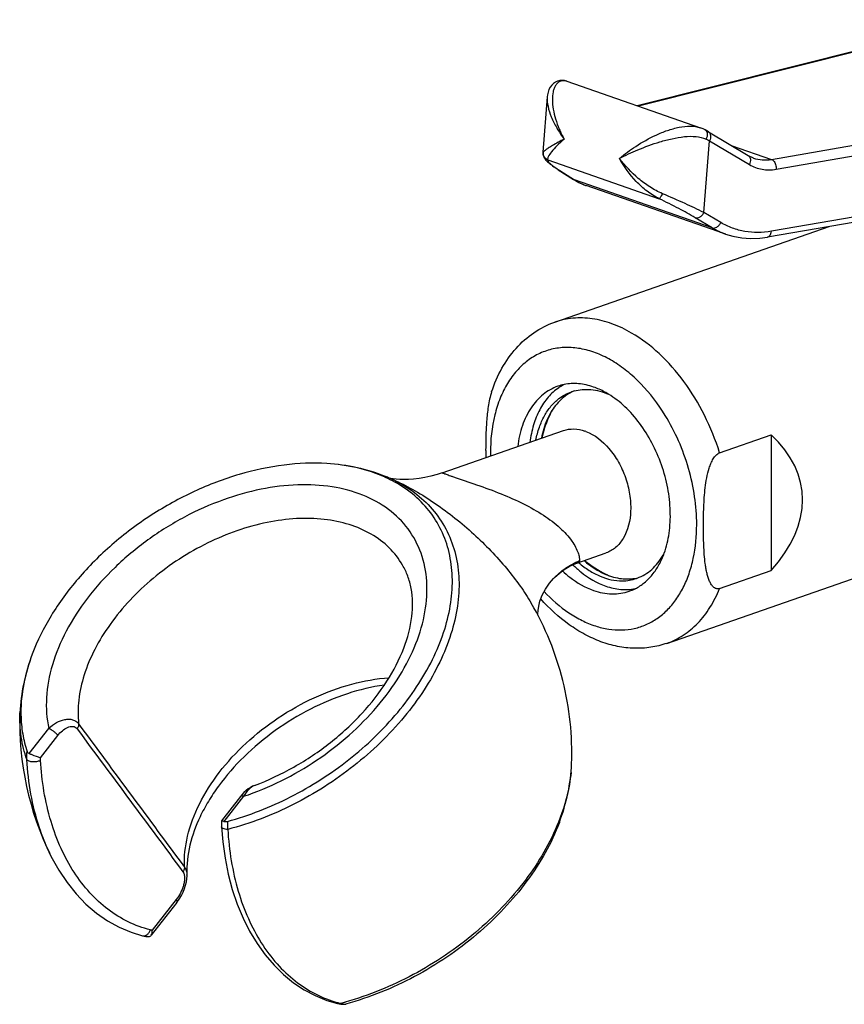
# Model space of a CAD drawing. Header units: millimetres. Extents: x 29 to 367, y -427 to 1882.
# Tile 2 of 8: x 29 to 80, y 75 to 136. Entities that reach past the tile are written whole.
import ezdxf

# ---------------------------------------------------------------- set-up
doc = ezdxf.new("R2010")
doc.units = ezdxf.units.MM
doc.header["$LTSCALE"] = 46.255
doc.layers.get('0').update_dxf_attribs({"linetype": 'CONTINUOUS'})
doc.layers.add('ACHSEN', color=7, linetype='CONTINUOUS')

msp = doc.modelspace()

# ---------------------------------------------------------------- linework, layer by layer
at = {"color": 7, "linetype": 'CONTINUOUS'}
for p, q in [((88.509, 135.658), (67.377, 130.345)), ((63.042, 131.856), (71.287, 128.982)), ((61.833, 130.887), (61.57, 127.475)), ((71.673, 128.794), (71.579, 128.849)), ((71.773, 128.735), (71.673, 128.794)), ((71.773, 128.735), (74.234, 127.268)), ((74.558, 127.116), (74.56, 127.116)), ((96.512, 125.871), (75.416, 122.229)), ((72.841, 122.42), (64.237, 125.419)), ((72.468, 108.919), (75.65, 110.029)), ((75.65, 110.029), (75.65, 101.645)), ((52.476, 107.194), (52.479, 107.192)), ((63.658, 102.104), (63.658, 102.104)), ((72.468, 100.536), (75.65, 101.645)), ((62.211, 101.149), (62.213, 101.152)), ((60.845, 99.636), (60.845, 99.636)), ((43.777, 88.385), (43.777, 88.385)), ((42.908, 87.704), (41.733, 86.204)), ((41.733, 86.204), (41.733, 86.204)), ((31.219, 84.012), (31.214, 84.024)), ((39.604, 82.87), (39.604, 82.868)), ((38.98, 81.154), (37.394, 79.129)), ((36.864, 79.1), (36.864, 79.1)), ((48.885, 74.91), (48.885, 74.91))]:
    msp.add_line(p, q, dxfattribs=at)
at = {"color": 9, "linetype": 'CONTINUOUS'}
for p, q in [((88.668, 135.652), (67.454, 130.318)), ((75.664, 127.033), (100.9, 131.388)), ((75.955, 126.425), (101.191, 130.781)), ((71.504, 123.753), (71.845, 128.177)), ((71.845, 128.177), (74.306, 126.711)), ((73.172, 127.901), (75.664, 127.033)), ((61.573, 127.484), (61.57, 127.475)), ((61.864, 126.999), (68.741, 124.602)), ((62.617, 126.34), (62.556, 126.37)), ((62.617, 126.34), (63.513, 125.77)), ((96.756, 126.235), (75.659, 122.594)), ((63.513, 125.77), (63.452, 125.8)), ((72.009, 122.809), (63.513, 125.77)), ((72.009, 122.809), (70.968, 123.429)), ((72.545, 123.133), (71.504, 123.753)), ((29.864, 90.35), (31.078, 91.899)), ((30.558, 90.089), (31.634, 91.462)), ((43.099, 87.709), (41.885, 86.159)), ((38.94, 81.339), (37.453, 79.44))]:
    msp.add_line(p, q, dxfattribs=at)
at = {"color": 7, "linetype": 'CONTINUOUS'}
for points in [[(63.044, 131.855), (62.9, 131.894), (62.749, 131.909), (62.604, 131.898), (62.465, 131.864), (62.335, 131.806), (62.215, 131.724), (62.108, 131.621), (62.015, 131.495), (61.94, 131.35), (61.885, 131.19), (61.848, 131.018), (61.833, 130.887)], [(71.579, 128.849), (71.567, 128.856), (71.453, 128.914), (71.331, 128.966), (71.284, 128.983)], [(61.57, 127.475), (61.568, 127.433), (61.577, 127.334), (61.6, 127.244), (61.632, 127.167), (61.67, 127.1), (61.71, 127.042), (61.752, 126.99), (61.798, 126.94), (61.847, 126.892), (61.9, 126.843), (61.957, 126.794), (62.019, 126.744), (62.086, 126.692), (62.159, 126.638), (62.238, 126.582), (62.323, 126.523), (62.415, 126.462), (62.513, 126.398), (63.452, 125.8)], [(74.559, 127.116), (74.518, 127.131), (74.427, 127.168), (74.339, 127.21), (74.252, 127.258), (74.234, 127.268)], [(63.452, 125.8), (63.576, 125.724), (63.78, 125.613), (63.989, 125.516), (64.202, 125.431), (64.236, 125.419)], [(72.837, 122.421), (73.291, 122.287), (73.829, 122.188), (74.382, 122.148), (74.946, 122.168), (75.416, 122.229)], [(55.345, 107.678), (55.048, 107.582), (54.658, 107.475), (54.281, 107.393), (53.921, 107.334), (53.583, 107.295), (53.269, 107.275), (52.983, 107.27), (52.729, 107.277), (52.511, 107.293), (52.331, 107.314), (52.192, 107.336), (52.101, 107.354)], [(62.213, 101.152), (62.285, 101.225), (62.581, 101.491), (62.881, 101.712), (63.177, 101.891), (63.459, 102.027), (63.658, 102.104)], [(61.264, 98.859), (61.259, 98.979), (61.268, 99.184), (61.305, 99.451), (61.383, 99.767), (61.518, 100.128), (61.715, 100.505), (61.969, 100.872), (62.211, 101.149)], [(43.777, 88.385), (43.653, 88.331), (43.516, 88.257), (43.381, 88.167), (43.249, 88.062), (43.116, 87.94), (42.982, 87.795), (42.908, 87.704)], [(41.733, 86.204), (41.732, 86.187), (41.727, 86.071), (41.726, 85.958), (41.73, 85.847), (41.731, 85.834)], [(41.731, 85.834), (41.811, 84.903), (41.952, 83.893), (42.149, 82.911), (42.4, 81.964), (42.706, 81.056), (43.063, 80.193), (43.472, 79.38), (43.928, 78.621), (44.431, 77.92), (44.976, 77.281), (45.561, 76.708), (46.182, 76.203), (46.836, 75.767), (47.519, 75.403), (48.226, 75.111), (48.885, 74.91)], [(31.213, 84.024), (31.692, 83.152), (32.203, 82.384), (32.763, 81.684), (33.37, 81.055), (34.018, 80.501), (34.704, 80.025), (35.423, 79.628), (36.17, 79.314), (36.864, 79.1)], [(38.98, 81.154), (39.132, 81.366), (39.261, 81.582), (39.368, 81.797), (39.455, 82.01), (39.523, 82.22), (39.57, 82.424), (39.598, 82.619), (39.606, 82.802), (39.604, 82.868)], [(36.864, 79.1), (36.973, 79.077), (37.075, 79.064), (37.181, 79.058), (37.258, 79.059)], [(48.885, 74.91), (48.985, 74.889), (49.088, 74.874), (49.196, 74.868), (49.301, 74.87)]]:
    msp.add_lwpolyline(points, dxfattribs=at)
at = {"color": 9, "linetype": 'CONTINUOUS'}
for centre, radius, start, end in [((58.393, 100.982), 30.34, 63.68106, 64.13699), ((62.055, 127.453), 0.483, 176.32889, 177.42141), ((62.069, 127.453), 0.497, 177.46591, 187.92318), ((67.2, 133.573), 8.562, 236.22817, 237.17912), ((68.063, 134.905), 10.15, 237.15713, 237.54642), ((74.341, 126.714), 4.549, 239.15469, 250.69653), ((69.588, 108.918), 11.262, 180.00174, 181.00693), ((48.613, 99.466), 8.625, 63.42888, 67.98961), ((2729.822, 2080.645), 3350.968, 216.40507, 216.592793), ((2929.06, 2224.531), 3596.463, 216.363209, 216.538353), ((54.215, 90.057), 9.128, 354.507, 357.86153), ((42.299, 89.519), 12.373, 203.79955, 206.36692), ((50.884, 82.018), 7.32, 254.30399, 255.68736), ((44.328, 93.069), 18.755, 284.65907, 285.27329), ((49.341, 75.821), 0.935, 253.40353, 258.36698), ((44.283, 93.234), 18.926, 285.27282, 285.58544)]:
    msp.add_arc(centre, radius, start, end, dxfattribs=at)
at = {"color": 7, "linetype": 'CONTINUOUS'}
for centre, radius, start, end in [((63.459, 110.227), 2.964, 101.40038, 109.19773), ((64.25, 110.432), 3.032, 117.00956, 124.18864), ((64.553, 110.25), 2.703, 113.20097, 116.75299), ((63.313, 107.852), 2.552, 69.45352, 70.77975), ((90.373, 109.059), 32.339, 179.99436, 180.78453), ((48.371, 99.752), 8.401, 65.47599, 65.72094), ((48.512, 100.048), 8.073, 60.94853, 65.51243), ((66.789, 103.835), 2.704, 281.68218, 285.51024), ((65.92, 103.168), 2.96, 289.23073, 296.91843), ((37.736, 92.881), 8.377, 180.12642, 181.00549)]:
    msp.add_arc(centre, radius, start, end, dxfattribs=at)
msp.add_ellipse((57.298, 104.123), major_axis=(20.25, 2.465), ratio=0.479719, start_param=-0.498307, end_param=0.381645, dxfattribs=at)
at = {"color": 9, "linetype": 'CONTINUOUS'}
for points, knots in [([(62.951, 131.881), (62.893, 131.892), (62.775, 131.899), (62.606, 131.85), (62.459, 131.746), (62.341, 131.598), (62.251, 131.413), (62.164, 131.113), (62.132, 130.678), (62.19, 130.113), (62.337, 129.511), (62.566, 128.893), (62.765, 128.487), (62.877, 128.285)], [0, 0, 0, 0, 0.042476, 0.083015, 0.124393, 0.168821, 0.217571, 0.271075, 0.391596, 0.527896, 0.676553, 0.834748, 1, 1, 1, 1]), ([(61.833, 130.885), (61.818, 130.693), (61.867, 130.269), (62.078, 129.625), (62.418, 128.947), (62.712, 128.505), (62.877, 128.285)], [0, 0, 0, 0, 0.203063, 0.442951, 0.710882, 1, 1, 1, 1]), ([(66.29, 127.096), (66.607, 127.364), (67.329, 127.895), (68.332, 128.458), (69.241, 128.83), (69.95, 129.03), (70.64, 129.111), (71.087, 129.051), (71.284, 128.983)], [0, 0, 0, 0, 0.225935, 0.486697, 0.623818, 0.759355, 0.88661, 1, 1, 1, 1]), ([(62.877, 128.285), (62.633, 128.16), (62.301, 127.98), (61.913, 127.74), (61.762, 127.638), (61.699, 127.592)], [0, 0, 0, 0, 0.600421, 0.829145, 1, 1, 1, 1]), ([(62.877, 128.285), (62.721, 128.153), (62.446, 127.903), (62.116, 127.541), (61.926, 127.271), (61.857, 127.097), (61.853, 127.025), (61.864, 126.999)], [0, 0, 0, 0, 0.366289, 0.663703, 0.878271, 0.950477, 1, 1, 1, 1]), ([(66.29, 127.096), (66.657, 127.284), (67.473, 127.662), (68.56, 128.064), (69.528, 128.323), (70.275, 128.452), (70.987, 128.475), (71.439, 128.375), (71.628, 128.283)], [0, 0, 0, 0, 0.221341, 0.481355, 0.619904, 0.757818, 0.887037, 1, 1, 1, 1]), ([(71.579, 128.849), (71.615, 128.828), (71.679, 128.758), (71.714, 128.613), (71.698, 128.448), (71.656, 128.337), (71.628, 128.283)], [0, 0, 0, 0, 0.201928, 0.433807, 0.703706, 1, 1, 1, 1]), ([(71.773, 128.735), (71.81, 128.713), (71.875, 128.644), (71.918, 128.501), (71.909, 128.338), (71.871, 128.23), (71.845, 128.177)], [0, 0, 0, 0, 0.210643, 0.4449, 0.710692, 1, 1, 1, 1]), ([(61.699, 127.592), (61.67, 127.57), (61.627, 127.536), (61.583, 127.5), (61.573, 127.484)], [0, 0, 0, 0, 0.653075, 1, 1, 1, 1]), ([(61.864, 126.999), (61.788, 127.034), (61.653, 127.142), (61.588, 127.303), (61.577, 127.385)], [0, 0, 0, 0, 0.500497, 1, 1, 1, 1]), ([(68.741, 124.602), (68.476, 124.732), (67.972, 125.055), (67.1, 125.854), (66.574, 126.582), (66.29, 127.096)], [0, 0, 0, 0, 0.249966, 0.503034, 1, 1, 1, 1]), ([(68.945, 124.915), (68.672, 125.03), (68.15, 125.313), (67.223, 126.008), (66.629, 126.643), (66.29, 127.096)], [0, 0, 0, 0, 0.256008, 0.510797, 1, 1, 1, 1]), ([(74.234, 127.268), (74.271, 127.246), (74.336, 127.177), (74.378, 127.035), (74.369, 126.872), (74.332, 126.764), (74.306, 126.711)], [0, 0, 0, 0, 0.210643, 0.4449, 0.710692, 1, 1, 1, 1]), ([(74.56, 127.116), (74.733, 127.056), (75.102, 126.98), (75.477, 127.001), (75.664, 127.033)], [0, 0, 0, 0, 0.490959, 1, 1, 1, 1]), ([(61.864, 126.999), (61.853, 126.972), (61.881, 126.916), (61.931, 126.854), (62.028, 126.757), (62.198, 126.622), (62.352, 126.514), (62.44, 126.455)], [0, 0, 0, 0, 0.10603, 0.193779, 0.306794, 0.606851, 1, 1, 1, 1]), ([(74.306, 126.711), (74.545, 126.568), (75.091, 126.366), (75.671, 126.376), (75.955, 126.425)], [0, 0, 0, 0, 0.491303, 1, 1, 1, 1]), ([(75.664, 127.032), (75.71, 127.014), (75.826, 126.927), (75.939, 126.711), (75.962, 126.522), (75.955, 126.425)], [0, 0, 0, 0, 0.211066, 0.591081, 1, 1, 1, 1]), ([(63.513, 125.77), (63.57, 125.734), (63.801, 125.597), (64.047, 125.485), (64.236, 125.419)], [0, 0, 0, 0, 0.25232, 1, 1, 1, 1]), ([(68.741, 124.602), (68.746, 124.603), (68.757, 124.612), (68.785, 124.642), (68.827, 124.704), (68.884, 124.799), (68.924, 124.874), (68.945, 124.915)], [0, 0, 0, 0, 0.043165, 0.112515, 0.328316, 0.633265, 1, 1, 1, 1]), ([(71.504, 123.753), (71.118, 123.944), (70.27, 124.341), (69.412, 124.717), (68.945, 124.915)], [0, 0, 0, 0, 0.459036, 1, 1, 1, 1]), ([(70.968, 123.429), (70.637, 123.627), (69.901, 124.032), (69.15, 124.407), (68.741, 124.602)], [0, 0, 0, 0, 0.45959, 1, 1, 1, 1]), ([(70.968, 123.429), (71.012, 123.414), (71.118, 123.41), (71.27, 123.474), (71.406, 123.591), (71.476, 123.696), (71.504, 123.753)], [0, 0, 0, 0, 0.209432, 0.448822, 0.717316, 1, 1, 1, 1]), ([(72.009, 122.809), (72.053, 122.794), (72.159, 122.79), (72.311, 122.853), (72.447, 122.971), (72.517, 123.075), (72.545, 123.133)], [0, 0, 0, 0, 0.209432, 0.448822, 0.717317, 1, 1, 1, 1]), ([(75.659, 122.594), (75.386, 122.547), (74.838, 122.496), (74.026, 122.561), (73.251, 122.768), (72.771, 122.997), (72.545, 123.133)], [0, 0, 0, 0, 0.258232, 0.508557, 0.754481, 1, 1, 1, 1]), ([(75.416, 122.229), (75.448, 122.235), (75.514, 122.264), (75.589, 122.347), (75.64, 122.461), (75.656, 122.548), (75.659, 122.594)], [0, 0, 0, 0, 0.209516, 0.441039, 0.7056, 1, 1, 1, 1]), ([(67.04, 116.312), (66.653, 116.537), (65.866, 116.914), (64.635, 117.233), (63.428, 117.274), (62.656, 117.11), (62.295, 116.984)], [0, 0, 0, 0, 0.272253, 0.526672, 0.767179, 1, 1, 1, 1]), ([(72.468, 108.919), (72.217, 109.714), (71.597, 111.247), (70.342, 113.32), (68.832, 115.052), (67.651, 115.956), (67.04, 116.312)], [0, 0, 0, 0, 0.267211, 0.527565, 0.773595, 1, 1, 1, 1]), ([(69.111, 111.226), (68.68, 111.928), (67.942, 112.902), (66.781, 113.97), (65.882, 114.601), (64.956, 115.065), (64.02, 115.352), (63.095, 115.453), (62.201, 115.364), (61.36, 115.085), (60.593, 114.622), (59.918, 113.99), (59.349, 113.203), (58.896, 112.279), (58.446, 110.858), (58.326, 109.702), (58.326, 108.918)], [0, 0, 0, 0, 0.148619, 0.2183, 0.284218, 0.346253, 0.404623, 0.459927, 0.51315, 0.565575, 0.618614, 0.673578, 0.731497, 0.793025, 0.858429, 1, 1, 1, 1]), ([(71.054, 104.481), (71.054, 105.058), (70.964, 106.232), (70.585, 107.97), (69.975, 109.658), (69.421, 110.721), (69.111, 111.226)], [0, 0, 0, 0, 0.243802, 0.495409, 0.749374, 1, 1, 1, 1]), ([(55.345, 107.678), (55.349, 107.68), (55.364, 107.675), (55.393, 107.667), (55.441, 107.649), (55.51, 107.624), (55.603, 107.59), (55.723, 107.546), (55.872, 107.493), (55.981, 107.455), (56.041, 107.434)], [0, 0, 0, 0, 0.018053, 0.058728, 0.126005, 0.224065, 0.357339, 0.529897, 0.744273, 1, 1, 1, 1]), ([(52.471, 107.18), (52.936, 106.947), (53.808, 106.402), (54.9, 105.337), (55.715, 104.068), (56.231, 102.63), (56.437, 101.061), (56.332, 99.4), (55.924, 97.683), (55.224, 95.947), (54.248, 94.23), (52.584, 91.982), (49.959, 89.455), (46.261, 87.092), (43.515, 86.028), (42.121, 85.663)], [0, 0, 0, 0, 0.051955, 0.101973, 0.151322, 0.201384, 0.25342, 0.308394, 0.366884, 0.429084, 0.494851, 0.563767, 0.708186, 0.856032, 1, 1, 1, 1]), ([(52.479, 107.192), (52.888, 107.008), (53.72, 106.575), (55.368, 105.528), (57.313, 103.968), (59.022, 102.198), (60.158, 100.73), (60.635, 99.998), (60.845, 99.636)], [0, 0, 0, 0, 0.118017, 0.245824, 0.512578, 0.770859, 0.890176, 1, 1, 1, 1]), ([(56.041, 107.434), (56.519, 107.267), (57.51, 106.941), (58.967, 106.408), (60.355, 105.795), (61.582, 105.108), (62.594, 104.351), (63.24, 103.657), (63.58, 103.112), (63.734, 102.77), (63.811, 102.49), (63.829, 102.325), (63.825, 102.259)], [0, 0, 0, 0, 0.155686, 0.320958, 0.477015, 0.621832, 0.752725, 0.864497, 0.910963, 0.949674, 0.979623, 1, 1, 1, 1]), ([(43.099, 87.709), (44.687, 88.238), (46.976, 89.384), (49.627, 91.431), (51.358, 93.186), (52.756, 95.085), (53.767, 97.061), (54.352, 99.041), (54.479, 100.954), (54.132, 102.725), (53.311, 104.271), (52.054, 105.512), (50.43, 106.394), (48.516, 106.893), (46.387, 107), (44.121, 106.717), (42.609, 106.287), (41.851, 106.015)], [0, 0, 0, 0, 0.146468, 0.220347, 0.292425, 0.361291, 0.425868, 0.485595, 0.540616, 0.591943, 0.641436, 0.691452, 0.744198, 0.801188, 0.863046, 0.929586, 1, 1, 1, 1]), ([(41.851, 106.015), (41.028, 105.718), (39.411, 104.997), (37.161, 103.593), (35.142, 101.909), (33.438, 100.014), (32.121, 97.986), (31.247, 95.906), (30.857, 93.856), (30.943, 92.518), (31.078, 91.899)], [0, 0, 0, 0, 0.137349, 0.276765, 0.414924, 0.54863, 0.675168, 0.792679, 0.900579, 1, 1, 1, 1]), ([(52.906, 101.99), (52.68, 102.378), (52.111, 103.107), (50.976, 103.957), (49.601, 104.546), (48.034, 104.861), (46.324, 104.896), (43.869, 104.566), (40.777, 103.468), (37.454, 101.312), (35.192, 98.937), (33.892, 96.831), (33.229, 95.255), (32.879, 93.698), (32.865, 92.669), (32.919, 92.181)], [0, 0, 0, 0, 0.048649, 0.098836, 0.152095, 0.209366, 0.270958, 0.336628, 0.476936, 0.622214, 0.762448, 0.828061, 0.889589, 0.946794, 1, 1, 1, 1]), ([(61.639, 100.36), (62.099, 99.867), (62.848, 99.206), (63.956, 98.552), (64.781, 98.209), (65.607, 98.008), (66.42, 97.954), (67.206, 98.048), (67.949, 98.29), (68.636, 98.676), (69.255, 99.197), (69.794, 99.843), (70.247, 100.603), (70.605, 101.462), (70.958, 102.752), (71.054, 103.783), (71.054, 104.481)], [0, 0, 0, 0, 0.141001, 0.206424, 0.268375, 0.327155, 0.38335, 0.437809, 0.491583, 0.545807, 0.601563, 0.659748, 0.721004, 0.785694, 0.853911, 1, 1, 1, 1]), ([(62.213, 101.152), (62.44, 101.387), (62.944, 101.814), (63.523, 102.131), (63.825, 102.259)], [0, 0, 0, 0, 0.498703, 1, 1, 1, 1]), ([(63.825, 102.259), (63.824, 102.244), (63.815, 102.211), (63.78, 102.168), (63.727, 102.131), (63.683, 102.113), (63.658, 102.104)], [0, 0, 0, 0, 0.19146, 0.409449, 0.675095, 1, 1, 1, 1]), ([(69.207, 97.154), (69.562, 97.278), (70.255, 97.621), (71.162, 98.382), (71.921, 99.368), (72.304, 100.13), (72.468, 100.536)], [0, 0, 0, 0, 0.233322, 0.474082, 0.728334, 1, 1, 1, 1]), ([(39.451, 83.338), (39.422, 83.976), (39.576, 85.331), (40.331, 87.319), (41.569, 89.26), (43.222, 91.054), (45.203, 92.609), (47.405, 93.843), (49.712, 94.69), (51.298, 94.976), (52.073, 95.034)], [0, 0, 0, 0, 0.102714, 0.215942, 0.33935, 0.470684, 0.60647, 0.742621, 0.875005, 1, 1, 1, 1]), ([(29.722, 89.985), (29.562, 90.434), (29.33, 91.389), (29.284, 92.368), (29.302, 92.866)], [0, 0, 0, 0, 0.488921, 1, 1, 1, 1]), ([(31.078, 91.899), (31.22, 92.037), (31.526, 92.271), (31.965, 92.449), (32.311, 92.483), (32.551, 92.45), (32.764, 92.351), (32.874, 92.243), (32.919, 92.181)], [0, 0, 0, 0, 0.285231, 0.5474, 0.668193, 0.782005, 0.891067, 1, 1, 1, 1]), ([(31.078, 91.899), (31.13, 91.88), (31.238, 91.827), (31.39, 91.723), (31.527, 91.601), (31.604, 91.509), (31.634, 91.462)], [0, 0, 0, 0, 0.232579, 0.500389, 0.767992, 1, 1, 1, 1]), ([(31.634, 91.462), (31.719, 91.571), (31.901, 91.765), (32.171, 91.947), (32.396, 92.023), (32.558, 92.036), (32.713, 91.993), (32.793, 91.921), (32.825, 91.878)], [0, 0, 0, 0, 0.290116, 0.552651, 0.671952, 0.783053, 0.889359, 1, 1, 1, 1]), ([(32.919, 92.181), (32.922, 92.157), (32.922, 92.049), (32.873, 91.945), (32.825, 91.878)], [0, 0, 0, 0, 0.225663, 1, 1, 1, 1]), ([(29.722, 89.985), (29.72, 90.025), (29.716, 90.187), (29.727, 90.349), (29.743, 90.47)], [0, 0, 0, 0, 0.244399, 1, 1, 1, 1]), ([(30.978, 84.526), (30.8, 84.931), (30.133, 86.684), (29.81, 88.558), (29.722, 89.985)], [0, 0, 0, 0, 0.236431, 1, 1, 1, 1]), ([(29.722, 89.985), (29.734, 89.966), (29.773, 89.93), (29.889, 89.876), (30.083, 89.846), (30.326, 89.857), (30.491, 89.899), (30.563, 89.931)], [0, 0, 0, 0, 0.07516, 0.173627, 0.432883, 0.731247, 1, 1, 1, 1]), ([(37.342, 79.461), (36.873, 79.581), (35.952, 79.921), (34.687, 80.706), (33.56, 81.747), (32.588, 83.023), (31.788, 84.509), (30.944, 86.791), (30.641, 88.657), (30.563, 89.931)], [0, 0, 0, 0, 0.108971, 0.21938, 0.333456, 0.452954, 0.579058, 0.712372, 1, 1, 1, 1]), ([(63.3, 89.183), (63.276, 88.931), (63.133, 87.883), (62.829, 86.86), (62.531, 86.115)], [0, 0, 0, 0, 0.239894, 1, 1, 1, 1]), ([(43.777, 88.385), (43.64, 88.333), (43.372, 88.13), (43.185, 87.863), (43.099, 87.709)], [0, 0, 0, 0, 0.453264, 1, 1, 1, 1]), ([(43.099, 87.709), (43.077, 87.716), (43.037, 87.727), (42.973, 87.736), (42.923, 87.724), (42.908, 87.704)], [0, 0, 0, 0, 0.339444, 0.617404, 1, 1, 1, 1]), ([(42.121, 85.663), (42.07, 85.665), (41.974, 85.676), (41.837, 85.711), (41.734, 85.78), (41.731, 85.834)], [0, 0, 0, 0, 0.344692, 0.635552, 1, 1, 1, 1]), ([(42.103, 86.162), (42.102, 86.12), (42.098, 85.953), (42.107, 85.786), (42.121, 85.663)], [0, 0, 0, 0, 0.254831, 1, 1, 1, 1]), ([(62.531, 86.115), (62.021, 84.841), (60.932, 82.997), (59.069, 80.814), (56.849, 78.731), (53.671, 76.579), (50.822, 75.41), (49.368, 75.004)], [0, 0, 0, 0, 0.23184, 0.356258, 0.484426, 0.745008, 1, 1, 1, 1]), ([(42.121, 85.663), (42.198, 84.375), (42.5, 82.487), (43.341, 80.173), (44.14, 78.661), (45.111, 77.357), (46.239, 76.285), (47.507, 75.467), (48.432, 75.103), (48.903, 74.971)], [0, 0, 0, 0, 0.287184, 0.420464, 0.546653, 0.666314, 0.780566, 0.891078, 1, 1, 1, 1]), ([(39.451, 83.338), (39.452, 83.315), (39.447, 83.213), (39.401, 83.116), (39.355, 83.052)], [0, 0, 0, 0, 0.227214, 1, 1, 1, 1]), ([(39.451, 83.338), (39.498, 83.274), (39.572, 83.122), (39.599, 82.956), (39.604, 82.87)], [0, 0, 0, 0, 0.480358, 1, 1, 1, 1]), ([(39.355, 83.052), (39.436, 82.943), (39.473, 82.712), (39.443, 82.421), (39.367, 82.106), (39.211, 81.734), (39.038, 81.463), (38.94, 81.339)], [0, 0, 0, 0, 0.220469, 0.348337, 0.480061, 0.744085, 1, 1, 1, 1]), ([(38.98, 81.154), (38.996, 81.174), (38.996, 81.224), (38.973, 81.284), (38.953, 81.32), (38.94, 81.339)], [0, 0, 0, 0, 0.383124, 0.660896, 1, 1, 1, 1]), ([(36.864, 79.1), (36.91, 79.088), (37.014, 79.09), (37.156, 79.164), (37.273, 79.293), (37.324, 79.402), (37.342, 79.461)], [0, 0, 0, 0, 0.216987, 0.454059, 0.717614, 1, 1, 1, 1]), ([(49.074, 74.925), (49.059, 74.919), (48.998, 74.899), (48.931, 74.898), (48.885, 74.91)], [0, 0, 0, 0, 0.26033, 1, 1, 1, 1]), ([(49.152, 74.905), (49.214, 74.893), (49.298, 74.884), (49.382, 74.886), (49.404, 74.887)], [0, 0, 0, 0, 0.747407, 1, 1, 1, 1])]:
    msp.add_open_spline(points, degree=3, knots=knots, dxfattribs=at)
for points in [[(63.042, 131.856), (63.012, 131.866), (62.982, 131.875), (62.951, 131.881)], [(30.563, 89.931), (30.56, 89.984), (30.558, 90.036), (30.558, 90.089)], [(37.453, 79.44), (37.416, 79.445), (37.378, 79.452), (37.342, 79.461)]]:
    msp.add_open_spline(points, degree=3, dxfattribs=at)
at = {"color": 7, "linetype": 'CONTINUOUS'}
for points, knots in [([(58.403, 112.689), (58.568, 113.188), (58.977, 114.14), (59.853, 115.394), (60.964, 116.382), (61.841, 116.826), (62.295, 116.984)], [0, 0, 0, 0, 0.263049, 0.515079, 0.759451, 1, 1, 1, 1]), ([(64.69, 112.979), (64.392, 113.083), (63.787, 113.222), (63.165, 113.191), (62.873, 113.133)], [0, 0, 0, 0, 0.515275, 1, 1, 1, 1]), ([(58.403, 112.689), (58.354, 112.539), (58.273, 112.236), (58.16, 111.626), (58.082, 110.865), (58.041, 109.96), (58.033, 109.36), (58.033, 109.062)], [0, 0, 0, 0, 0.12924, 0.257124, 0.508556, 0.755698, 1, 1, 1, 1]), ([(62.485, 113.026), (62.322, 112.97), (62.003, 112.826), (61.408, 112.421), (60.771, 111.696), (60.246, 110.584), (60.064, 109.747), (60.01, 109.306)], [0, 0, 0, 0, 0.110175, 0.222207, 0.457526, 0.715888, 1, 1, 1, 1]), ([(62.546, 112.939), (62.305, 112.776), (61.851, 112.364), (61.326, 111.573), (60.951, 110.623), (60.812, 109.93), (60.767, 109.569)], [0, 0, 0, 0, 0.223246, 0.462268, 0.720981, 1, 1, 1, 1]), ([(63.336, 112.663), (63.2, 112.594), (62.934, 112.431), (62.446, 112.008), (62.154, 111.604), (61.993, 111.313)], [0, 0, 0, 0, 0.238058, 0.482479, 1, 1, 1, 1]), ([(65.62, 112.533), (65.544, 112.58), (65.247, 112.752), (64.931, 112.895), (64.69, 112.979)], [0, 0, 0, 0, 0.258101, 1, 1, 1, 1]), ([(69.051, 102.725), (69.193, 103.121), (69.396, 103.98), (69.46, 105.34), (69.297, 106.764), (68.913, 108.183), (68.329, 109.532), (67.57, 110.746), (66.672, 111.769), (65.978, 112.313), (65.62, 112.533)], [0, 0, 0, 0, 0.113984, 0.237016, 0.366809, 0.500182, 0.633529, 0.763245, 0.886161, 1, 1, 1, 1]), ([(61.993, 111.313), (61.932, 111.202), (61.697, 110.726), (61.546, 110.211), (61.471, 109.815)], [0, 0, 0, 0, 0.238133, 1, 1, 1, 1]), ([(62.836, 110.29), (63.04, 110.36), (63.491, 110.428), (63.936, 110.337), (64.153, 110.262)], [0, 0, 0, 0, 0.483613, 1, 1, 1, 1]), ([(64.209, 110.242), (64.764, 110.033), (65.527, 109.413), (66.255, 108.353), (66.686, 107.393), (66.944, 106.374), (67.032, 105.091), (66.819, 104.131), (66.513, 103.624)], [0, 0, 0, 0, 0.230736, 0.362748, 0.500069, 0.637381, 0.769364, 1, 1, 1, 1]), ([(71.468, 104.379), (71.468, 104.773), (71.481, 105.568), (71.547, 106.567), (71.667, 107.372), (71.788, 107.875), (71.93, 108.266), (72.065, 108.542), (72.234, 108.776), (72.387, 108.891), (72.468, 108.919)], [0, 0, 0, 0, 0.246405, 0.497152, 0.625085, 0.754919, 0.820206, 0.884771, 0.946291, 1, 1, 1, 1]), ([(48.229, 108.254), (47.351, 108.309), (45.52, 108.233), (42.764, 107.638), (40.006, 106.587), (37.363, 105.124), (34.946, 103.311), (32.858, 101.225), (31.188, 98.954), (30.369, 97.313), (30.06, 96.49)], [0, 0, 0, 0, 0.115083, 0.23832, 0.367572, 0.5, 0.632429, 0.76168, 0.884918, 1, 1, 1, 1]), ([(51.846, 107.463), (51.281, 107.691), (50.09, 108.051), (48.857, 108.215), (48.229, 108.254)], [0, 0, 0, 0, 0.49166, 1, 1, 1, 1]), ([(51.825, 107.41), (51.281, 107.655), (50.098, 108.044), (48.867, 108.215), (48.229, 108.254)], [0, 0, 0, 0, 0.482982, 1, 1, 1, 1]), ([(42.103, 86.162), (43.446, 86.525), (46.091, 87.566), (49.658, 89.854), (52.653, 92.726), (54.515, 95.49), (55.47, 97.779), (55.892, 99.439), (56.027, 101.049), (55.87, 102.577), (55.418, 103.985), (54.681, 105.239), (53.678, 106.306), (52.866, 106.864), (52.432, 107.105)], [0, 0, 0, 0, 0.143981, 0.291641, 0.435944, 0.570557, 0.632975, 0.691756, 0.74705, 0.799368, 0.84959, 0.898897, 0.948614, 1, 1, 1, 1]), ([(72.468, 100.536), (72.433, 100.524), (72.361, 100.51), (72.217, 100.53), (72.061, 100.636), (71.926, 100.82), (71.821, 101.039), (71.738, 101.281), (71.672, 101.537), (71.621, 101.804), (71.566, 102.171), (71.52, 102.642), (71.488, 103.215), (71.471, 103.795), (71.468, 104.184), (71.468, 104.379)], [0, 0, 0, 0, 0.026184, 0.050776, 0.099891, 0.153009, 0.209998, 0.269908, 0.33196, 0.395601, 0.46044, 0.592649, 0.72713, 0.863057, 1, 1, 1, 1]), ([(66.513, 103.624), (66.389, 103.418), (66.092, 103.05), (65.681, 102.809), (65.47, 102.735)], [0, 0, 0, 0, 0.517465, 1, 1, 1, 1]), ([(64.104, 102.259), (64.21, 102.168), (64.622, 101.835), (65.084, 101.561), (65.445, 101.41)], [0, 0, 0, 0, 0.262629, 1, 1, 1, 1]), ([(67.26, 100.529), (67.46, 100.63), (67.845, 100.884), (68.341, 101.389), (68.754, 102.01), (68.962, 102.478), (69.051, 102.725)], [0, 0, 0, 0, 0.231811, 0.473164, 0.728377, 1, 1, 1, 1]), ([(43.777, 88.385), (44.613, 88.697), (46.248, 89.466), (48.484, 90.967), (50.426, 92.753), (51.966, 94.719), (53.023, 96.747), (53.55, 98.708), (53.537, 100.246), (53.252, 101.304), (53.033, 101.773), (52.906, 101.99)], [0, 0, 0, 0, 0.147638, 0.297268, 0.443766, 0.582222, 0.7084, 0.819419, 0.915026, 0.958431, 1, 1, 1, 1]), ([(62.769, 101.629), (62.917, 101.49), (63.493, 100.996), (64.164, 100.603), (64.69, 100.42)], [0, 0, 0, 0, 0.26663, 1, 1, 1, 1]), ([(63.413, 102.002), (63.568, 101.85), (64.172, 101.309), (64.886, 100.88), (65.447, 100.684)], [0, 0, 0, 0, 0.267562, 1, 1, 1, 1]), ([(65.445, 101.41), (65.752, 101.282), (66.232, 101.146), (66.877, 101.119), (67.187, 101.156), (67.337, 101.187)], [0, 0, 0, 0, 0.517521, 0.761941, 1, 1, 1, 1]), ([(64.69, 100.42), (65.054, 100.293), (65.623, 100.179), (66.372, 100.226), (66.726, 100.314), (66.895, 100.373)], [0, 0, 0, 0, 0.515372, 0.759862, 1, 1, 1, 1]), ([(65.447, 100.684), (65.745, 100.58), (66.348, 100.442), (66.969, 100.472), (67.26, 100.53)], [0, 0, 0, 0, 0.515256, 1, 1, 1, 1]), ([(69.207, 97.154), (68.887, 97.043), (68.223, 96.879), (67.194, 96.82), (66.155, 96.941), (65.128, 97.236), (64.127, 97.69), (62.826, 98.506), (61.957, 99.306), (61.43, 99.896)], [0, 0, 0, 0, 0.116188, 0.233261, 0.352152, 0.473776, 0.598962, 0.728318, 1, 1, 1, 1]), ([(30.06, 96.49), (29.838, 95.901), (29.484, 94.709), (29.325, 93.475), (29.302, 92.866)], [0, 0, 0, 0, 0.508336, 1, 1, 1, 1]), ([(30.06, 96.49), (29.835, 95.892), (29.487, 94.699), (29.358, 93.46), (29.359, 92.863)], [0, 0, 0, 0, 0.51703, 1, 1, 1, 1]), ([(51.782, 94.581), (51.01, 94.469), (49.439, 94.088), (47.17, 93.133), (45.021, 91.822), (43.109, 90.225), (41.773, 88.703), (40.917, 87.419), (39.987, 85.699), (39.537, 84.089), (39.604, 82.87)], [0, 0, 0, 0, 0.129031, 0.265624, 0.405372, 0.543646, 0.675919, 0.738564, 0.798242, 1, 1, 1, 1]), ([(29.36, 92.734), (29.367, 92.344), (29.435, 91.576), (29.621, 90.827), (29.743, 90.47)], [0, 0, 0, 0, 0.508645, 1, 1, 1, 1]), ([(29.864, 90.35), (29.836, 90.359), (29.783, 90.391), (29.752, 90.443), (29.743, 90.47)], [0, 0, 0, 0, 0.5132, 1, 1, 1, 1]), ([(29.864, 90.35), (29.921, 90.33), (30.153, 90.244), (30.382, 90.152), (30.559, 90.09)], [0, 0, 0, 0, 0.2437, 1, 1, 1, 1]), ([(62.579, 86.092), (62.8, 86.681), (63.154, 87.873), (63.313, 89.108), (63.336, 89.716)], [0, 0, 0, 0, 0.508336, 1, 1, 1, 1]), ([(41.885, 86.159), (41.864, 86.167), (41.827, 86.179), (41.784, 86.193), (41.758, 86.2), (41.746, 86.203), (41.738, 86.204), (41.734, 86.205), (41.733, 86.204)], [0, 0, 0, 0, 0.422636, 0.736667, 0.84821, 0.929011, 0.979147, 1, 1, 1, 1]), ([(41.885, 86.159), (41.901, 86.154), (41.973, 86.137), (42.048, 86.147), (42.103, 86.162)], [0, 0, 0, 0, 0.227791, 1, 1, 1, 1]), ([(62.579, 86.092), (62.095, 84.805), (61.027, 82.939), (59.175, 80.73), (56.949, 78.621), (53.748, 76.449), (50.871, 75.283), (49.404, 74.887)], [0, 0, 0, 0, 0.230917, 0.355284, 0.483605, 0.744742, 1, 1, 1, 1]), ([(37.258, 79.059), (37.284, 79.06), (37.337, 79.072), (37.378, 79.108), (37.394, 79.129)], [0, 0, 0, 0, 0.503742, 1, 1, 1, 1]), ([(37.394, 79.129), (37.424, 79.167), (37.461, 79.273), (37.46, 79.382), (37.454, 79.441)], [0, 0, 0, 0, 0.449759, 1, 1, 1, 1]), ([(49.301, 74.87), (49.309, 74.87), (49.344, 74.873), (49.378, 74.88), (49.404, 74.887)], [0, 0, 0, 0, 0.242267, 1, 1, 1, 1])]:
    msp.add_open_spline(points, degree=3, knots=knots, dxfattribs=at)
at = {"layer": 'ACHSEN', "color": 7, "linetype": 'CONTINUOUS'}
for p, q in [((62.295, 116.984), (79.23, 122.887)), ((55.345, 107.678), (62.836, 110.29)), ((69.207, 97.154), (88.299, 103.809)), ((63.658, 102.104), (65.47, 102.735)), ((31.213, 84.024), (31.219, 84.012)), ((31.214, 84.024), (31.219, 84.012))]:
    msp.add_line(p, q, dxfattribs=at)
for centre, radius, start, end in [((64.209, 110.149), 2.684, 105.58964, 109.21486), ((68.805, 108.134), 7.5, 154.98657, 166.98368), ((68.796, 108.139), 7.489, 153.2835, 154.98665), ((45.093, 90.771), 18.005, 67.08993, 67.97287), ((45.062, 90.699), 18.084, 65.79902, 67.08969), ((68.807, 108.137), 7.503, 231.45211, 243.44253), ((68.805, 108.134), 7.499, 243.44468, 245.16373), ((66.459, 103.697), 2.683, 289.21761, 293.11977), ((47.669, 92.208), 18.378, 177.94769, 206.44292)]:
    msp.add_arc(centre, radius, start, end, dxfattribs=at)
for points, knots in [([(62.551, 112.263), (62.669, 112.353), (62.917, 112.516), (63.188, 112.636), (63.326, 112.684)], [0, 0, 0, 0, 0.503652, 1, 1, 1, 1]), ([(63.488, 112.735), (63.654, 112.781), (64, 112.843), (64.537, 112.837), (65.084, 112.734), (65.442, 112.607), (65.619, 112.529)], [0, 0, 0, 0, 0.237081, 0.480356, 0.733714, 1, 1, 1, 1]), ([(61.135, 109.697), (61.186, 109.966), (61.32, 110.482), (61.63, 111.192), (62.035, 111.796), (62.372, 112.124), (62.551, 112.263)], [0, 0, 0, 0, 0.274831, 0.532231, 0.773009, 1, 1, 1, 1]), ([(63.77, 102.141), (63.975, 101.963), (64.398, 101.644), (65.077, 101.282), (65.765, 101.061), (66.23, 101.011), (66.455, 101.012)], [0, 0, 0, 0, 0.274665, 0.532039, 0.772896, 1, 1, 1, 1]), ([(67.512, 101.23), (67.671, 101.298), (67.98, 101.467), (68.395, 101.807), (68.759, 102.23), (68.959, 102.554), (69.05, 102.725)], [0, 0, 0, 0, 0.236942, 0.480187, 0.733601, 1, 1, 1, 1]), ([(66.455, 101.012), (66.606, 101.014), (66.908, 101.04), (67.201, 101.115), (67.342, 101.164)], [0, 0, 0, 0, 0.503794, 1, 1, 1, 1]), ([(63.336, 89.716), (63.4, 91.436), (63.032, 94.913), (61.711, 98.147), (60.845, 99.636)], [0, 0, 0, 0, 0.499835, 1, 1, 1, 1])]:
    msp.add_open_spline(points, degree=3, knots=knots, dxfattribs=at)

doc.saveas('drawing.dxf')
